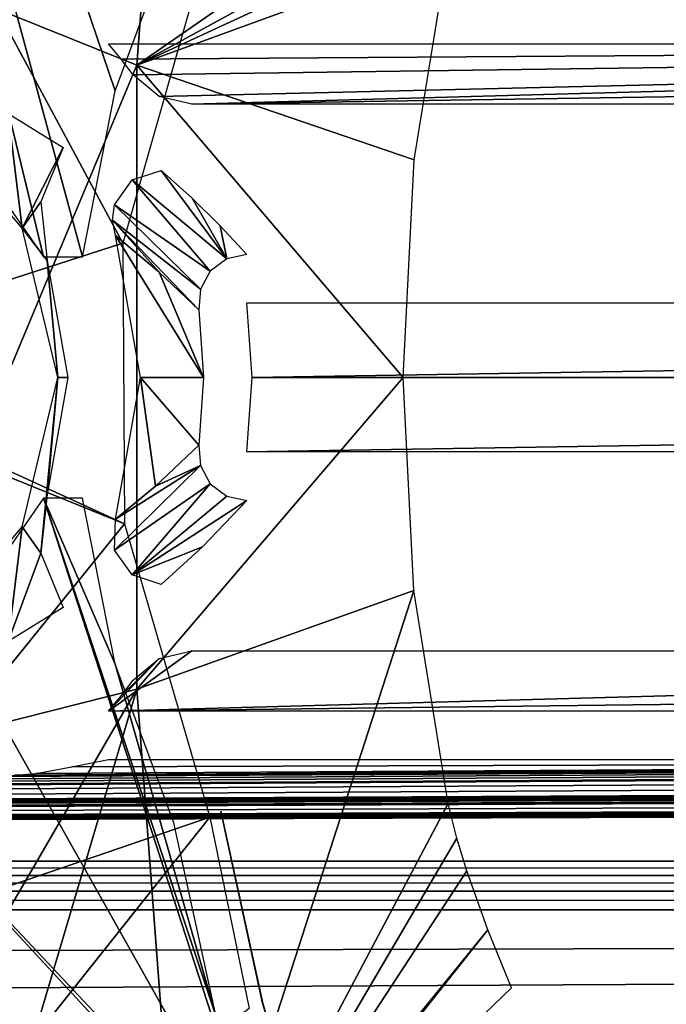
# Model space of a CAD drawing. Header units: millimetres. Extents: x -151 to 151, y -20 to 20.
# Tile 122 of 236: x 3 to 10, y -6 to 4. Entities that reach past the tile are written whole.
import ezdxf

# ---------------------------------------------------------------- set-up
doc = ezdxf.new("R2010")
doc.units = ezdxf.units.MM
doc.header["$LTSCALE"] = 65.185185
for name, color, linetype in [('1', 7, 'CONTINUOUS'), ('11', 7, 'CONTINUOUS'), ('15', 7, 'CONTINUOUS'), ('174', 7, 'CONTINUOUS'), ('175', 7, 'CONTINUOUS'), ('2', 7, 'CONTINUOUS'), ('203', 7, 'CONTINUOUS'), ('207', 7, 'CONTINUOUS'), ('257', 7, 'CONTINUOUS'), ('4', 7, 'CONTINUOUS'), ('5', 7, 'CONTINUOUS'), ('82', 7, 'CONTINUOUS'), ('85', 7, 'CONTINUOUS'), ('86', 7, 'CONTINUOUS')]:
    doc.layers.add(name, color=color, linetype=linetype)

msp = doc.modelspace()

# ---------------------------------------------------------------- linework, layer by layer
at = {"layer": '1', "color": 183, "linetype": 'Continuous', "true_color": 0x8c69cc}
for points in [[(5.363, 0.767, -27), (52.837, 0.767, -27), (5.418, 0, -27), (5.363, 0.767, -27)], [(52.837, 0.767, -27), (52.782, 0.001, -27), (5.418, 0, -27), (52.837, 0.767, -27)], [(52.782, 0.001, -27), (5.363, -0.767, -27), (5.418, 0, -27), (52.782, 0.001, -27)], [(52.837, -0.767, -27), (5.363, -0.767, -27), (52.782, 0.001, -27), (52.837, -0.767, -27)]]:
    msp.add_3dface(points, dxfattribs=at)
at = {"layer": '11', "color": 183, "linetype": 'Continuous', "true_color": 0x8c69cc}
for points in [[(54.262, -3.934, 3.517), (-124.761, -4.983, -26.517), (29.24, -4.031, 0.744), (54.262, -3.934, 3.517)], [(54.635, -4.009, 1.389), (-124.761, -4.983, -26.517), (54.262, -3.934, 3.517), (54.635, -4.009, 1.389)], [(112.462, -3.934, 3.517), (-124.761, -4.983, -26.517), (87.44, -4.031, 0.744), (112.462, -3.934, 3.517)], [(112.846, -4.011, 1.328), (-124.761, -4.983, -26.517), (112.462, -3.934, 3.517), (112.846, -4.011, 1.328)], [(27.415, -3.934, 3.517), (27.757, -3.969, 2.516), (1.76, -4.117, -1.724), (27.415, -3.934, 3.517)], [(2.478, -4.111, -1.549), (27.415, -3.934, 3.517), (1.76, -4.117, -1.724), (2.478, -4.111, -1.549)], [(2.973, -4.097, -1.13), (27.415, -3.934, 3.517), (2.478, -4.111, -1.549), (2.973, -4.097, -1.13)], [(3.191, -4.078, -0.587), (27.415, -3.934, 3.517), (2.973, -4.097, -1.13), (3.191, -4.078, -0.587)], [(3.56, -4.009, 1.364), (27.415, -3.934, 3.517), (3.191, -4.078, -0.587), (3.56, -4.009, 1.364)], [(3.938, -3.934, 3.517), (27.415, -3.934, 3.517), (3.56, -4.009, 1.364), (3.938, -3.934, 3.517)], [(27.757, -3.969, 2.516), (-124.761, -4.983, -26.517), (1.76, -4.117, -1.724), (27.757, -3.969, 2.516)], [(28.063, -3.994, 1.799), (-124.761, -4.983, -26.517), (27.757, -3.969, 2.516), (28.063, -3.994, 1.799)], [(86.263, -3.994, 1.799), (-124.761, -4.983, -26.517), (60.431, -4.105, -1.38), (86.263, -3.994, 1.799)], [(86.788, -4.023, 0.988), (-124.761, -4.983, -26.517), (86.263, -3.994, 1.799), (86.788, -4.023, 0.988)], [(28.588, -4.023, 0.988), (-124.761, -4.983, -26.517), (28.063, -3.994, 1.799), (28.588, -4.023, 0.988)], [(55.009, -4.078, -0.587), (-124.761, -4.983, -26.517), (54.635, -4.009, 1.389), (55.009, -4.078, -0.587)], [(113.233, -4.082, -0.71), (-124.761, -4.983, -26.517), (112.846, -4.011, 1.328), (113.233, -4.082, -0.71)], [(87.157, -4.031, 0.745), (-124.761, -4.983, -26.517), (86.788, -4.023, 0.988), (87.157, -4.031, 0.745)], [(28.957, -4.031, 0.745), (-124.761, -4.983, -26.517), (28.588, -4.023, 0.988), (28.957, -4.031, 0.745)], [(29.24, -4.031, 0.744), (-124.761, -4.983, -26.517), (28.957, -4.031, 0.745), (29.24, -4.031, 0.744)], [(87.44, -4.031, 0.744), (-124.761, -4.983, -26.517), (87.157, -4.031, 0.745), (87.44, -4.031, 0.744)], [(142.683, -4.04, 0.483), (-124.761, -4.983, -26.517), (118.787, -4.102, -1.29), (142.683, -4.04, 0.483)], [(142.816, -4.059, -0.052), (-124.761, -4.983, -26.517), (142.683, -4.04, 0.483), (142.816, -4.059, -0.052)], [(143.125, -4.07, -0.376), (-124.761, -4.983, -26.517), (142.816, -4.059, -0.052), (143.125, -4.07, -0.376)], [(143.483, -4.074, -0.483), (-124.761, -4.983, -26.517), (143.125, -4.07, -0.376), (143.483, -4.074, -0.483)], [(144.419, -4.983, -26.516), (-124.761, -4.983, -26.517), (143.483, -4.074, -0.483), (144.419, -4.983, -26.516)], [(55.133, -4.088, -0.873), (-124.761, -4.983, -26.517), (55.009, -4.078, -0.587), (55.133, -4.088, -0.873)], [(113.556, -4.096, -1.117), (-124.761, -4.983, -26.517), (113.233, -4.082, -0.71), (113.556, -4.096, -1.117)], [(55.424, -4.097, -1.15), (-124.761, -4.983, -26.517), (55.133, -4.088, -0.873), (55.424, -4.097, -1.15)], [(114.013, -4.102, -1.29), (-124.761, -4.983, -26.517), (113.556, -4.096, -1.117), (114.013, -4.102, -1.29)], [(55.968, -4.105, -1.38), (-124.761, -4.983, -26.517), (55.424, -4.097, -1.15), (55.968, -4.105, -1.38)], [(118.787, -4.102, -1.29), (-124.761, -4.983, -26.517), (114.013, -4.102, -1.29), (118.787, -4.102, -1.29)], [(57.012, -4.109, -1.483), (-124.761, -4.983, -26.517), (55.968, -4.105, -1.38), (57.012, -4.109, -1.483)], [(60.431, -4.105, -1.38), (-124.761, -4.983, -26.517), (59.388, -4.109, -1.483), (60.431, -4.105, -1.38)], [(59.388, -4.109, -1.483), (-124.761, -4.983, -26.517), (57.012, -4.109, -1.483), (59.388, -4.109, -1.483)], [(144.419, -4.983, -26.517), (-124.761, -4.983, -26.517), (144.419, -4.983, -26.516), (144.419, -4.983, -26.517)]]:
    msp.add_3dface(points, dxfattribs=at)
at = {"layer": '15', "color": 183, "linetype": 'Continuous', "true_color": 0x8c69cc}
for points in [[(4.918, 0, -26.513), (4.011, 1.461, -1.73), (4.461, 1.085, -14.031), (4.918, 0, -26.513)], [(4.269, 0, -1.73), (4.011, 1.461, -1.73), (4.918, 0, -26.513), (4.269, 0, -1.73)], [(4.869, 0.696, -26.513), (4.918, 0, -26.513), (4.461, 1.085, -14.031), (4.869, 0.696, -26.513)], [(4.011, -1.461, -1.73), (4.269, 0, -1.73), (4.421, -1.12, -12.88), (4.011, -1.461, -1.73)], [(4.869, -0.696, -26.513), (4.269, 0, -1.73), (4.918, 0, -26.513), (4.869, -0.696, -26.513)], [(4.421, -1.12, -12.88), (4.269, 0, -1.73), (4.869, -0.696, -26.513), (4.421, -1.12, -12.88)]]:
    msp.add_3dface(points, dxfattribs=at)
at = {"layer": '174', "linetype": 'Continuous'}
for points in [[(4.61, 4.586, 13.144), (0, 14.753, 13.02), (4.007, 2.953, 13.164), (4.61, 4.586, 13.144)], [(4.007, 2.953, 13.164), (0, 14.753, 13.02), (3.672, 1.244, 13.185), (4.007, 2.953, 13.164)], [(3.672, 1.244, 13.185), (0, 14.753, 13.02), (3.269, 1.244, 13.185), (3.672, 1.244, 13.185)], [(3.269, 1.244, 13.185), (0, 14.753, 13.02), (2.317, 2.617, 13.168), (3.269, 1.244, 13.185)]]:
    msp.add_3dface(points, dxfattribs=at)
at = {"layer": '175', "linetype": 'Continuous'}
for points in [[(3.269, -1.244, 13.185), (2.317, -2.617, 13.168), (5.622, -8.489, 13.096), (3.269, -1.244, 13.185)], [(3.672, -1.244, 13.185), (3.269, -1.244, 13.185), (4.007, -2.953, 13.164), (3.672, -1.244, 13.185)], [(4.007, -2.953, 13.164), (3.269, -1.244, 13.185), (5.046, -6.585, 13.12), (4.007, -2.953, 13.164)], [(5.046, -6.585, 13.12), (3.269, -1.244, 13.185), (5.622, -8.489, 13.096), (5.046, -6.585, 13.12)], [(2.317, -2.617, 13.168), (0.837, -3.392, 13.159), (5.622, -8.489, 13.096), (2.317, -2.617, 13.168)], [(4.61, -4.586, 13.144), (4.007, -2.953, 13.164), (5.046, -6.585, 13.12), (4.61, -4.586, 13.144)], [(5.79, -8.758, 13.093), (0.837, -3.392, 13.159), (0, -14.753, 13.02), (5.79, -8.758, 13.093)], [(5.622, -8.489, 13.096), (0.837, -3.392, 13.159), (5.79, -8.758, 13.093), (5.622, -8.489, 13.096)]]:
    msp.add_3dface(points, dxfattribs=at)
at = {"layer": '2', "color": 183, "linetype": 'Continuous', "true_color": 0x8c69cc}
for points in [[(144.219, -7.017, -27), (-125.559, -7.017, -27), (144.219, -5.483, -27), (144.219, -7.017, -27)], [(144.219, -5.483, -27), (-125.559, -7.017, -27), (-125.078, -6.279, -27), (144.219, -5.483, -27)], [(-124.637, -5.483, -27), (144.219, -5.483, -27), (-125.078, -6.279, -27), (-124.637, -5.483, -27)]]:
    msp.add_3dface(points, dxfattribs=at)
at = {"layer": '203', "linetype": 'Continuous'}
for points in [[(0.398, 0.193, 23.469), (0.383, 8.277, 23.672), (4.086, 1.383, 18.653), (0.398, 0.193, 23.469)], [(0.383, 8.277, 23.672), (4.98, 4.529, 17.941), (4.086, 1.383, 18.653), (0.383, 8.277, 23.672)], [(4.103, -1.509, 18.638), (0.398, 0.193, 23.469), (4.086, 1.383, 18.653), (4.103, -1.509, 18.638)], [(0.398, -0.004, 23.469), (0.398, 0.193, 23.469), (4.103, -1.509, 18.638), (0.398, -0.004, 23.469)], [(0.389, -6.105, 23.585), (0.398, -0.004, 23.469), (4.103, -1.509, 18.638), (0.389, -6.105, 23.585)], [(4.98, -4.529, 17.941), (0.389, -6.105, 23.585), (4.103, -1.509, 18.638), (4.98, -4.529, 17.941)], [(0.375, -10.324, 23.768), (0.389, -6.105, 23.585), (4.98, -4.529, 17.941), (0.375, -10.324, 23.768)], [(5.388, -6.499, 17.946), (0.375, -10.324, 23.768), (4.98, -4.529, 17.941), (5.388, -6.499, 17.946)]]:
    msp.add_3dface(points, dxfattribs=at)
at = {"layer": '207', "color": 2, "linetype": 'Continuous'}
for points in [[(4.703, 9.551, 22.013), (1.231, 4.424, 25.707), (4.23, 3.216, 21.837), (4.703, 9.551, 22.013)], [(4.703, 9.551, 22.013), (4.23, 3.216, 21.837), (7.86, 5.736, 18.232), (4.703, 9.551, 22.013)], [(7.86, 5.736, 18.232), (4.23, 3.216, 21.837), (7.625, 5.081, 18.245), (7.86, 5.736, 18.232)], [(7.625, 5.081, 18.245), (4.23, 3.216, 21.837), (7.523, 4.744, 18.246), (7.625, 5.081, 18.245)], [(7.523, 4.744, 18.246), (4.23, 3.216, 21.837), (7.435, 4.388, 18.237), (7.523, 4.744, 18.246)], [(1.231, 4.424, 25.707), (1.228, -3.969, 25.706), (4.23, 3.216, 21.837), (1.231, 4.424, 25.707)], [(7.435, 4.388, 18.237), (4.23, 3.216, 21.837), (7.086, 2.241, 18.161), (7.435, 4.388, 18.237)], [(4.23, 3.216, 21.837), (1.228, -3.969, 25.706), (4.23, -3.21, 21.837), (4.23, 3.216, 21.837)], [(7.086, 2.241, 18.161), (4.23, 3.216, 21.837), (6.97, 0, 18.126), (7.086, 2.241, 18.161)], [(4.23, 3.216, 21.837), (4.23, -3.21, 21.837), (6.97, 0, 18.126), (4.23, 3.216, 21.837)], [(6.97, 0, 18.126), (4.23, -3.21, 21.837), (7.081, -2.193, 18.16), (6.97, 0, 18.126)], [(4.23, -3.21, 21.837), (4.706, -9.548, 22.01), (7.081, -2.193, 18.16), (4.23, -3.21, 21.837)], [(7.081, -2.193, 18.16), (4.706, -9.548, 22.01), (7.435, -4.388, 18.237), (7.081, -2.193, 18.16)], [(1.228, -3.969, 25.706), (1.281, -8.29, 25.719), (4.23, -3.21, 21.837), (1.228, -3.969, 25.706)], [(1.281, -8.29, 25.719), (1.38, -12.815, 25.739), (4.23, -3.21, 21.837), (1.281, -8.29, 25.719)], [(4.23, -3.21, 21.837), (1.38, -12.815, 25.739), (4.706, -9.548, 22.01), (4.23, -3.21, 21.837)], [(7.435, -4.388, 18.237), (4.706, -9.548, 22.01), (7.523, -4.744, 18.246), (7.435, -4.388, 18.237)], [(7.523, -4.744, 18.246), (4.706, -9.548, 22.01), (7.625, -5.081, 18.245), (7.523, -4.744, 18.246)], [(7.625, -5.081, 18.245), (4.706, -9.548, 22.01), (7.841, -5.688, 18.233), (7.625, -5.081, 18.245)], [(7.841, -5.688, 18.233), (4.706, -9.548, 22.01), (5.048, -9.215, 21.625), (7.841, -5.688, 18.233)], [(8.087, -6.286, 18.221), (7.841, -5.688, 18.233), (5.048, -9.215, 21.625), (8.087, -6.286, 18.221)]]:
    msp.add_3dface(points, dxfattribs=at)
at = {"layer": '257', "linetype": 'Continuous'}
for points in [[(5.095, -4.467, 17.6), (5.526, -6.448, 13.62), (5.095, -4.467, 17.606), (5.095, -4.467, 17.6)], [(5.095, -4.467, 13.644), (5.526, -6.448, 13.62), (5.095, -4.467, 17.6), (5.095, -4.467, 13.644)], [(5.095, -4.467, 17.606), (5.526, -6.448, 13.62), (5.095, -4.468, 17.612), (5.095, -4.467, 17.606)], [(5.095, -4.468, 17.612), (5.526, -6.448, 13.62), (5.524, -6.442, 17.592), (5.095, -4.468, 17.612)], [(5.524, -6.442, 17.592), (6.094, -8.332, 13.596), (6.094, -8.332, 17.569), (5.524, -6.442, 17.592)], [(5.526, -6.448, 13.62), (6.094, -8.332, 13.596), (5.524, -6.442, 17.592), (5.526, -6.448, 13.62)]]:
    msp.add_3dface(points, dxfattribs=at)
at = {"layer": '4', "color": 183, "linetype": 'Continuous', "true_color": 0x8c69cc}
for points in [[(3.938, 3.435, 4), (27.415, 3.435, 4), (4.069, 3.279, 4), (3.938, 3.435, 4)], [(4.069, 3.279, 4), (27.415, 3.435, 4), (4.194, 3.118, 4), (4.069, 3.279, 4)], [(4.194, 3.118, 4), (27.415, 3.435, 4), (4.459, 2.895, 4), (4.194, 3.118, 4)], [(27.415, 3.435, 4), (4.798, 2.815, 4), (4.459, 2.895, 4), (27.415, 3.435, 4)], [(26.94, 3.158, 4), (4.798, 2.815, 4), (27.415, 3.435, 4), (26.94, 3.158, 4)], [(26.51, 2.815, 4), (4.798, 2.815, 4), (26.94, 3.158, 4), (26.51, 2.815, 4)], [(4.798, -2.815, 4), (3.938, -3.435, 4), (4.459, -2.895, 4), (4.798, -2.815, 4)], [(26.51, -2.815, 4), (3.938, -3.435, 4), (4.798, -2.815, 4), (26.51, -2.815, 4)], [(26.94, -3.158, 4), (3.938, -3.435, 4), (26.51, -2.815, 4), (26.94, -3.158, 4)], [(3.938, -3.435, 4), (4.069, -3.279, 4), (4.459, -2.895, 4), (3.938, -3.435, 4)], [(4.069, -3.279, 4), (4.194, -3.118, 4), (4.459, -2.895, 4), (4.069, -3.279, 4)], [(27.415, -3.435, 4), (3.938, -3.435, 4), (26.94, -3.158, 4), (27.415, -3.435, 4)]]:
    msp.add_3dface(points, dxfattribs=at)
at = {"layer": '5', "color": 183, "linetype": 'Continuous', "true_color": 0x8c69cc}
for points in [[(2.03, 2.748, -1), (2.905, 2.718, -1), (3.05, 1.539, -1), (2.03, 2.748, -1)], [(2.905, 2.718, -1), (3.471, 2.369, -1), (3.05, 1.539, -1), (2.905, 2.718, -1)], [(3.471, 2.369, -1), (3.243, 1.808, -1), (3.05, 1.539, -1), (3.471, 2.369, -1)], [(3.243, 1.808, -1), (3.307, 1.205, -1), (3.05, 1.539, -1), (3.243, 1.808, -1)], [(3.05, 1.539, -1), (3.307, 1.205, -1), (3.416, 0, -1), (3.05, 1.539, -1)], [(3.307, 1.205, -1), (3.519, 0, -1), (3.416, 0, -1), (3.307, 1.205, -1)], [(3.416, 0, -1), (3.243, -1.808, -1), (3.05, -1.539, -1), (3.416, 0, -1)], [(3.307, -1.205, -1), (3.243, -1.808, -1), (3.416, 0, -1), (3.307, -1.205, -1)], [(3.519, 0, -1), (3.307, -1.205, -1), (3.416, 0, -1), (3.519, 0, -1)], [(3.05, -1.539, -1), (2.905, -2.718, -1), (2.03, -2.748, -1), (3.05, -1.539, -1)], [(3.243, -1.808, -1), (2.905, -2.718, -1), (3.05, -1.539, -1), (3.243, -1.808, -1)], [(3.471, -2.369, -1), (2.905, -2.718, -1), (3.243, -1.808, -1), (3.471, -2.369, -1)]]:
    msp.add_3dface(points, dxfattribs=at)
at = {"layer": '82', "color": 183, "linetype": 'Continuous', "true_color": 0x8c69cc}
for points in [[(-124.761, -4.983, -26.517), (144.362, -5.127, -26.851), (-124.724, -5.132, -26.856), (-124.761, -4.983, -26.517)], [(-124.761, -4.983, -26.517), (144.419, -4.983, -26.517), (144.362, -5.127, -26.851), (-124.761, -4.983, -26.517)], [(144.362, -5.127, -26.851), (144.298, -5.287, -26.96), (-124.724, -5.132, -26.856), (144.362, -5.127, -26.851)], [(-124.724, -5.132, -26.856), (144.298, -5.287, -26.96), (-124.685, -5.291, -26.962), (-124.724, -5.132, -26.856)], [(144.298, -5.287, -26.96), (144.219, -5.483, -27), (-124.685, -5.291, -26.962), (144.298, -5.287, -26.96)], [(144.219, -5.483, -27), (-124.637, -5.483, -27), (-124.685, -5.291, -26.962), (144.219, -5.483, -27)]]:
    msp.add_3dface(points, dxfattribs=at)
at = {"layer": '85', "color": 183, "linetype": 'Continuous', "true_color": 0x8c69cc}
for points in [[(4.421, -1.12, -12.88), (4.869, -0.696, -26.513), (4.884, -0.908, -26.52), (4.421, -1.12, -12.88)], [(4.001, -1.777, -1.713), (4.011, -1.461, -1.73), (4.884, -0.908, -26.52), (4.001, -1.777, -1.713)], [(4.986, -1.094, -26.523), (4.001, -1.777, -1.713), (4.884, -0.908, -26.52), (4.986, -1.094, -26.523)], [(4.011, -1.461, -1.73), (4.421, -1.12, -12.88), (4.884, -0.908, -26.52), (4.011, -1.461, -1.73)], [(4.181, -2.034, -1.711), (4.001, -1.777, -1.713), (4.986, -1.094, -26.523), (4.181, -2.034, -1.711)], [(5.156, -1.222, -26.522), (4.181, -2.034, -1.711), (4.986, -1.094, -26.523), (5.156, -1.222, -26.522)], [(5.363, -1.267, -26.517), (4.181, -2.034, -1.711), (5.156, -1.222, -26.522), (5.363, -1.267, -26.517)], [(4.906, -1.743, -12.877), (4.181, -2.034, -1.711), (5.363, -1.267, -26.517), (4.906, -1.743, -12.877)], [(4.48, -2.133, -1.724), (4.181, -2.034, -1.711), (4.906, -1.743, -12.877), (4.48, -2.133, -1.724)]]:
    msp.add_3dface(points, dxfattribs=at)
at = {"layer": '86', "color": 183, "linetype": 'Continuous', "true_color": 0x8c69cc}
for points in [[(4.182, 2.035, -1.711), (4.48, 2.133, -1.724), (5.156, 1.222, -26.522), (4.182, 2.035, -1.711)], [(5.156, 1.222, -26.522), (4.48, 2.133, -1.724), (4.799, 1.845, -9.956), (5.156, 1.222, -26.522)], [(4.002, 1.778, -1.713), (4.182, 2.035, -1.711), (4.986, 1.094, -26.523), (4.002, 1.778, -1.713)], [(4.986, 1.094, -26.523), (4.182, 2.035, -1.711), (5.156, 1.222, -26.522), (4.986, 1.094, -26.523)], [(5.088, 1.561, -18.099), (5.156, 1.222, -26.522), (4.799, 1.845, -9.956), (5.088, 1.561, -18.099)], [(3.981, 1.62, -1.72), (4.002, 1.778, -1.713), (4.884, 0.908, -26.52), (3.981, 1.62, -1.72)], [(4.884, 0.908, -26.52), (4.002, 1.778, -1.713), (4.986, 1.094, -26.523), (4.884, 0.908, -26.52)], [(4.461, 1.085, -14.031), (4.011, 1.461, -1.73), (3.981, 1.62, -1.72), (4.461, 1.085, -14.031)], [(4.869, 0.696, -26.513), (3.981, 1.62, -1.72), (4.884, 0.908, -26.52), (4.869, 0.696, -26.513)], [(4.869, 0.696, -26.513), (4.461, 1.085, -14.031), (3.981, 1.62, -1.72), (4.869, 0.696, -26.513)], [(5.363, 1.267, -26.517), (5.156, 1.222, -26.522), (5.088, 1.561, -18.099), (5.363, 1.267, -26.517)]]:
    msp.add_3dface(points, dxfattribs=at)

doc.saveas('drawing.dxf')
